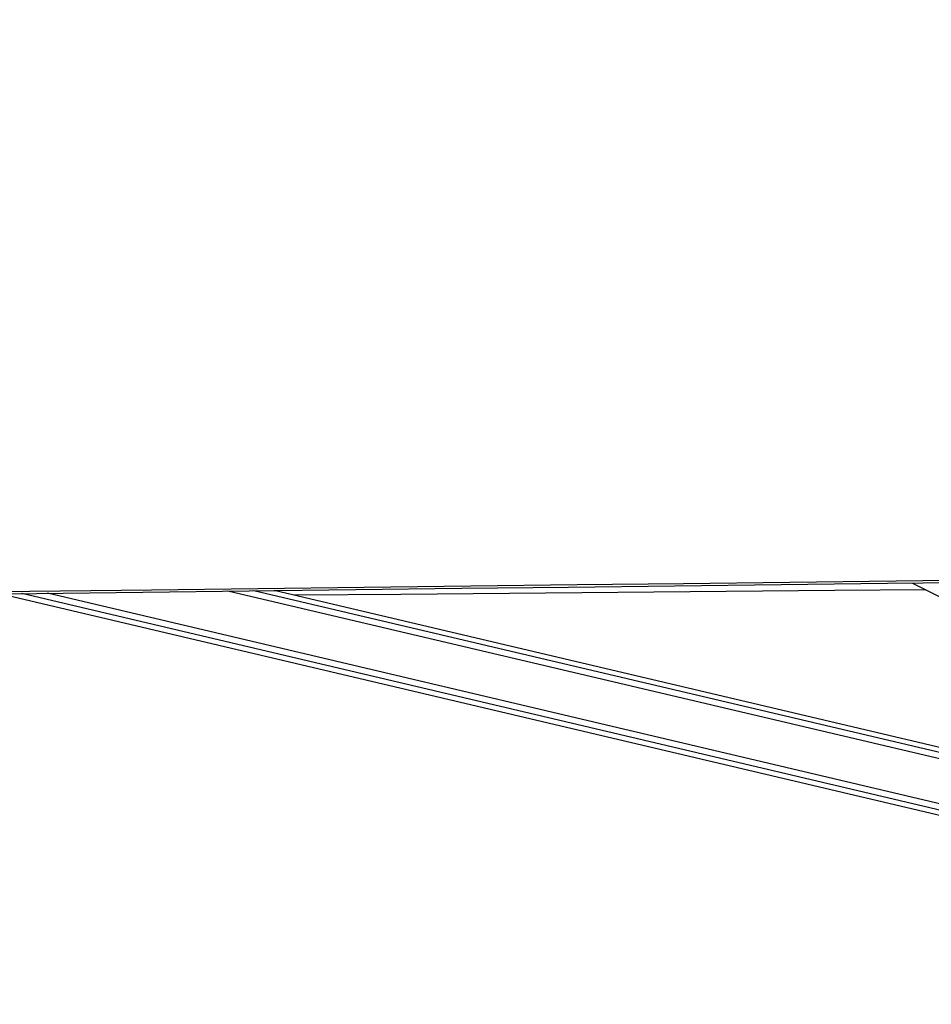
# Model space of a CAD drawing. Header units: millimetres. Extents: x 10 to 10348, y 8 to 8288.
# Tile 58 of 129: x 4428 to 4788, y 3015 to 3404. Entities that reach past the tile are written whole.
import ezdxf

# ---------------------------------------------------------------- set-up
doc = ezdxf.new("R2010")
doc.units = ezdxf.units.MM
doc.layers.add('COMPONENT_GEOMETRY', color=7, linetype='Continuous')
doc.styles.add('SLDTEXTSTYLE0', font='TXT', dxfattribs={"width": 0.75})
doc.dimstyles.new('SLDDIMSTYLE1', dxfattribs={"dimtxt": 75, "dimasz": 3.302, "dimexe": 0, "dimexo": 0.0625, "dimgap": 18.75, "dimtad": 0, "dimtih": 1, "dimtoh": 1, "dimdec": 0, "dimrnd": 1e-09, "dimzin": 12, "dimdsep": 46, "dimtxsty": 'SLDTEXTSTYLE0', "dimsah": 1, "dimcen": 0.09, "dimadec": 0, "dimazin": 3, "dimtfac": 1, "dimtdec": 0, "dimtofl": 0, "dimtmove": 0, "dimatfit": 3, "dimfxl": 1, "dimfrac": 2, "dimtolj": 1, "dimtzin": 12, "dimarcsym": 0})

# ---------------------------------------------------------------- blocks, each defined once
blk = doc.blocks.new('_D_6')
at = {"layer": 'COMPONENT_GEOMETRY', "color": 7}
for p, q in [((6592.37, 3169.16), (6314.85, 3169.16)), ((6318.02, 3169.16), (6318.02, 2018.74)), ((6318.02, 749.25), (6318.02, 1899.67)), ((3149.54, 749.25), (6321.2, 749.25))]:
    blk.add_line(p, q, dxfattribs=at)
for points in [[(6318.02, 3169.16), (6317.52, 3165.86), (6318.53, 3165.86)], [(6318.02, 749.25), (6318.53, 752.55), (6317.52, 752.55)]]:
    blk.add_solid(points, dxfattribs=at)
at = {"layer": 'COMPONENT_GEOMETRY', "color": 7, "insert": (6207.19, 1996.35), "char_height": 75, "attachment_point": 1, "style": 'SLDTEXTSTYLE0'}
blk.add_mtext('2420', dxfattribs=at)

msp = doc.modelspace()

# ---------------------------------------------------------------- linework, layer by layer
at = {"color": 7, "linetype": 'Continuous', "lineweight": 25}
for p, q in [((4780.15, 3181.76), (5088.58, 3026.52)), ((4420.24, 3177.51), (5069.23, 3024.43)), ((5013.55, 3064.28), (4528.11, 3178.78))]:
    msp.add_line(p, q, dxfattribs=at)
at = {"color": 8, "linetype": 'Continuous', "lineweight": 25}
for p, q in [((5069.67, 3026.34), (4428.37, 3177.61)), ((5070.24, 3028.74), (4438.59, 3177.73)), ((5030.47, 3055.77), (4509.84, 3178.57)), ((5021.01, 3060.52), (4520.05, 3178.69))]:
    msp.add_line(p, q, dxfattribs=at)
at = {"color": 7, "linetype": 'Continuous', "lineweight": 25, "flags": 128}
for points in [[(4350.11, 3176.69), (4434.16, 3177.68), (4476.18, 3178.17), (4518.2, 3178.67), (4560.23, 3179.16), (4602.25, 3179.66), (4644.27, 3180.15), (4686.3, 3180.65), (4728.32, 3181.15), (4770.34, 3181.64), (4812.37, 3182.14), (4854.39, 3182.64), (4896.41, 3183.14), (4938.44, 3183.63), (4980.46, 3184.13), (5022.48, 3184.63), (5064.51, 3185.13), (5145.69, 3186.09)], [(4395.56, 3178.14), (4479.61, 3179.13), (4521.63, 3179.62), (4563.65, 3180.12), (4605.68, 3180.62), (4647.7, 3181.11), (4689.72, 3181.61), (4731.75, 3182.11), (4773.77, 3182.6), (4815.79, 3183.1), (4857.82, 3183.6), (4899.84, 3184.09), (4941.86, 3184.59), (4983.89, 3185.09), (5025.91, 3185.59), (5067.93, 3186.09), (5145.69, 3187.01)], [(4785.48, 3179.07), (4749.47, 3178.76), (4706.63, 3178.39), (4663.8, 3178.02), (4620.97, 3177.65), (4578.13, 3177.28), (4536.04, 3176.91)]]:
    msp.add_lwpolyline(points, dxfattribs=at)
at = {"color": 7, "linetype": 'Continuous', "lineweight": 25}
msp.add_open_spline([(4873.5, 3680.01), (4846.2, 3667.9), (4791.62, 3643.67), (4639.22, 3576.44), (4318.35, 3435.47), (3986.36, 3290.01), (3751.81, 3187.27), (3713.14, 3170.33), (3712.68, 3170.13)], degree=3, knots=[0, 0, 0, 0, 0.070862, 0.141725, 0.394538, 0.90018, 0.998816, 1, 1, 1, 1], dxfattribs=at)
at = {"color": 8, "linetype": 'Continuous', "lineweight": 25}
msp.add_open_spline([(3734.55, 3186.36), (3885.7, 3252.53), (4108.01, 3349.85), (4428.43, 3490.17), (4625.15, 3576.36), (4778.28, 3643.52), (4833.32, 3667.69), (4860.85, 3679.77)], degree=3, knots=[0, 0, 0, 0, 0.402959, 0.592639, 0.85389, 0.926945, 1, 1, 1, 1], dxfattribs=at)

# ---------------------------------------------------------------- dimensions: what is measured, and where the dimension line sits
at = {"layer": 'COMPONENT_GEOMETRY', "color": 7}
dim = msp.add_linear_dim(base=(6318.02, 749.25), p1=(6593.64, 3169.16), p2=(3148.27, 749.25), angle=90, dimstyle='SLDDIMSTYLE1', dxfattribs=at)
dim.commit()
dim.dimension.update_dxf_attribs({"geometry": '_D_6', "text_midpoint": (6318.02, 1959.21), "dimtype": 160})

doc.saveas('drawing.dxf')
